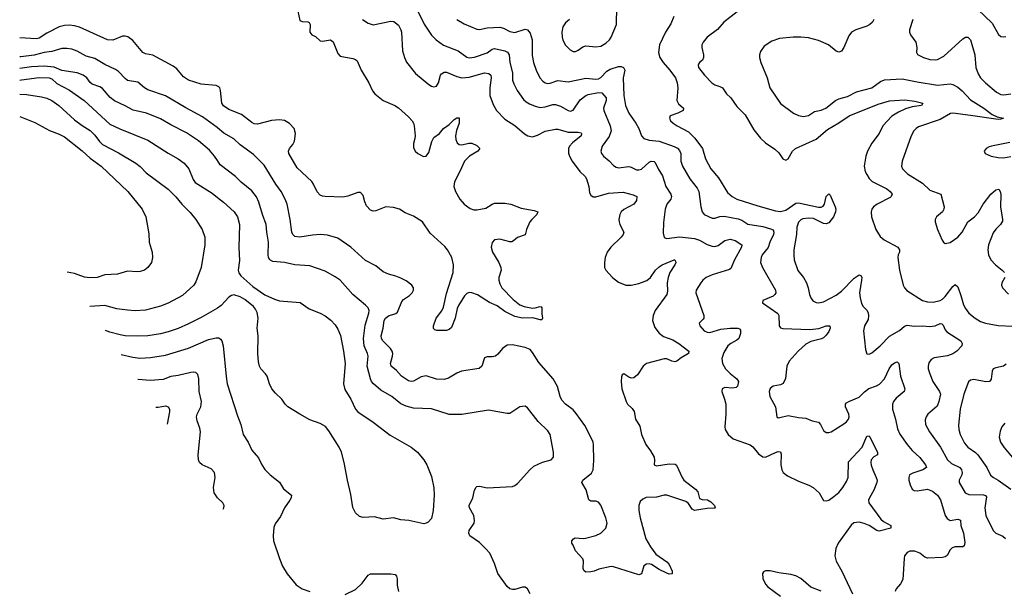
# Model space of a CAD drawing. Header units: inches. Extents: x 1308439 to 1441336, y 959892 to 1036309.
# Tile 99 of 167: x 1398437 to 1406218, y 965198 to 969709. Entities that reach past the tile are written whole.
import ezdxf

# ---------------------------------------------------------------- set-up
doc = ezdxf.new("R2010")
doc.units = ezdxf.units.IN
doc.header["$MEASUREMENT"] = 0
doc.layers.add('B3996', color=7, linetype='Continuous')
doc.layers.add('B4906', color=7, linetype='Continuous')

msp = doc.modelspace()

# ---------------------------------------------------------------- linework, layer by layer
at = {"layer": 'B3996', "color": 6}
for points, elevation in [([(1400000, 969183), (1399990, 969187.8), (1399870, 969199.1), (1399770, 969230.2), (1399730, 969258.2), (1399679.6, 969319.6), (1399650, 969342.6), (1399490, 969427.6), (1399430, 969439.6), (1399410.2, 969450.2), (1399330, 969544.9), (1399292.1, 969572.1), (1399270, 969578.4), (1399250, 969578.1), (1399172, 969548), (1399130.8, 969550.8), (1398910.5, 969650.5), (1398870, 969661.1), (1398830, 969664.7), (1398790, 969663.7), (1398750, 969651.9), (1398650, 969601.2), (1398590, 969563.5), (1398570, 969558.2), (1398436.8, 969564.8)], 1700), ([(1400000, 968855), (1399997.3, 968857.3), (1399881.8, 968941.8), (1399750, 969011.2), (1399590, 969108), (1399450, 969153.5), (1399422.5, 969170), (1399370, 969215.6), (1399290, 969228.9), (1399270, 969243.8), (1399218.1, 969298.1), (1399194.4, 969314.4), (1399110, 969355.2), (1399030, 969402.5), (1398961.1, 969421.1), (1398890, 969459.6), (1398850, 969475.4), (1398810, 969481.6), (1398770, 969481.2), (1398690, 969456.4), (1398630, 969449.3), (1398550, 969428.8), (1398444.6, 969415.4), (1398437, 969414)], 1800), ([(1400000, 968595.3), (1399977, 968630), (1399937.2, 968677.2), (1399850, 968751.6), (1399755.1, 968815.1), (1399630, 968877.7), (1399550, 968926.4), (1399438.3, 968970), (1399333.3, 968993.3), (1399270, 969028.7), (1399187.1, 969067.1), (1399152.6, 969092.6), (1399090, 969164.3), (1399070, 969178.2), (1399010, 969198.3), (1398993.3, 969213.3), (1398966.5, 969250), (1398938.3, 969270), (1398890, 969288.6), (1398770, 969307.9), (1398710, 969334.4), (1398630, 969341.2), (1398530, 969337.2), (1398437.2, 969322)], 1900), ([(1398437.3, 969231), (1398450, 969234.7), (1398590, 969252.2), (1398670.6, 969250.6), (1398690, 969241.7), (1398730, 969203.5), (1398830, 969152.9), (1398945.1, 969070), (1399150, 968883.9), (1399227.1, 968847.1), (1399450, 968756.2), (1399610, 968654.8), (1399690, 968609.9), (1399735.4, 968575.4), (1399774.1, 968530), (1399806.9, 968446.9), (1399822.3, 968422.3), (1399957.4, 968337.4), (1400000, 968303.5)], 2000), ([(1398437.5, 969120.1), (1398490, 969118.4), (1398610, 969099.8), (1398650, 969088), (1398690, 969069.4), (1398746.8, 969030), (1398870, 968917), (1398930, 968872.5), (1398993.3, 968833.3), (1399030, 968797.3), (1399066.6, 968746.6), (1399090, 968722.2), (1399217.2, 968657.2), (1399354.4, 968574.4), (1399388, 968548), (1399437.4, 968497.4), (1399610, 968369.3), (1399670, 968308.8), (1399717.7, 968250), (1399783.8, 968183.8), (1399828.6, 968130), (1399879.9, 968050), (1399900.1, 967990), (1399900.4, 967930), (1399869.7, 967750.3), (1399830, 967635.6), (1399812.5, 967610), (1399722.3, 967530), (1399610, 967468.2), (1399550, 967443.6), (1399430, 967413.1), (1399350, 967408.8), (1399290, 967411.8), (1399204, 967424), (1399109.2, 967449.2), (1398990.3, 967442.3)], 2100), ([(1398437.7, 968943.8), (1398556.2, 968896.2), (1398673.3, 968833.3), (1398750, 968804.8), (1398790, 968781.9), (1398930, 968671.5), (1398993.2, 968613.2), (1399081.4, 968550), (1399291.3, 968350), (1399404.5, 968210), (1399434.6, 968150), (1399456.7, 968016.7), (1399459.2, 967950), (1399484.5, 967870), (1399486.9, 967830), (1399477.3, 967790), (1399449.8, 967750), (1399421.8, 967730), (1399390, 967717.9), (1399364.6, 967715.4), (1399290, 967722.3), (1399210, 967698.6), (1399110, 967692), (1399049, 967671), (1398990, 967669.1), (1398950, 967673.1), (1398870, 967703.2), (1398812.4, 967713)], 2200), ([(1400000, 967429.9), (1399870, 967354.3), (1399770, 967303.6), (1399690, 967269.1), (1399610, 967240.8), (1399550, 967225.7), (1399450, 967210.4), (1399370, 967206.4), (1399270, 967210.4), (1399230, 967217), (1399150, 967239.5), (1399115.3, 967252)], 2000), ([(1399239.5, 967063.1), (1399330, 967040.6), (1399385.4, 967034.6), (1399470, 967038.6), (1399590, 967058.4), (1399770, 967112.2), (1399930, 967180.9), (1399990, 967195.2), (1400000, 967194.7)], 1900), ([(1400000.1, 965930), (1399974.5, 965970), (1399967.6, 966010), (1399980.9, 966090), (1399975.7, 966130), (1399950, 966159.4), (1399880.1, 966190), (1399858.5, 966210), (1399849.1, 966230), (1399847.8, 966270), (1399865.2, 966450), (1399860.4, 966480.4), (1399838.3, 966538.3), (1399834.7, 966570), (1399838.4, 966590), (1399867.5, 966650), (1399873.3, 966690), (1399855.3, 966770), (1399853.7, 966870), (1399844, 966904), (1399830, 966919), (1399810, 966922.7), (1399790, 966920.3), (1399690, 966896), (1399630, 966888.2), (1399570, 966865.6), (1399470, 966857.1), (1399370.4, 966864)], 1800), ([(1399513.5, 966646.3), (1399530, 966645.8), (1399590, 966655.7), (1399610.8, 966650), (1399619.7, 966630), (1399620.3, 966610), (1399601.3, 966512.7)], 1700)]:
    msp.add_lwpolyline(points, dxfattribs=dict(at, elevation=elevation))
at = {"layer": 'B4906', "color": 6}
for points, elevation in [([(1405884, 970000), (1405900.5, 969990), (1405903.6, 969970), (1405885.3, 969910), (1405820.8, 969850), (1405807, 969830), (1405804.8, 969810), (1405813.1, 969790), (1405830, 969779.6), (1405850, 969778.9), (1405950, 969803.3), (1405970, 969802.8), (1406008.3, 969788.3), (1406121.2, 969681.2), (1406171.6, 969591.6), (1406190, 969576.1), (1406210, 969572.5), (1406230, 969576.5)], 2500), ([(1402782.9, 969710), (1402750, 969684.9), (1402727.7, 969652.3), (1402720.3, 969610), (1402723.3, 969570), (1402730, 969546), (1402750, 969508.7), (1402786.4, 969470), (1402810, 969457.8), (1402830, 969458.4), (1402850, 969467.3), (1402886, 969494), (1402910, 969501.5), (1402990, 969493.2), (1403030, 969500.1), (1403070, 969523.1), (1403097.1, 969550), (1403110.1, 969569.9), (1403152.6, 969670), (1403155.8, 969810)], 2100), ([(1400635.9, 969775.9), (1400650, 969702.7), (1400670, 969694.5), (1400712.8, 969692.8), (1400725.6, 969685.6), (1400731.6, 969670), (1400729.7, 969610), (1400744.8, 969590), (1400775, 969575), (1400810, 969541.3), (1400830, 969539.5), (1400892.2, 969550), (1400913.1, 969533.1), (1400950, 969441.6), (1400970, 969420.5), (1401070, 969401), (1401090, 969394.3), (1401103.6, 969383.6), (1401136, 969310), (1401195.6, 969210), (1401225.7, 969145.7), (1401242.7, 969122.7), (1401309.7, 969069.7), (1401401.1, 969030), (1401430, 969011.5), (1401510, 968941.2), (1401537.1, 968910), (1401549.6, 968890), (1401555.2, 968870), (1401561.2, 968790), (1401560.7, 968770), (1401550.1, 968729.9), (1401550, 968699.1), (1401562.5, 968670), (1401582.1, 968650), (1401627.5, 968627.5), (1401650, 968630.6), (1401670, 968658.1), (1401693.8, 968746.2), (1401710, 968776.6), (1401753.5, 968810), (1401784.7, 968850), (1401830, 968880.9), (1401870, 968920.1), (1401890, 968932.8), (1401910, 968933.1), (1401910.7, 968890), (1401887.8, 968832.2), (1401881.7, 968790), (1401882.8, 968762.8), (1401894.8, 968734.8), (1401910, 968723.1), (1401930, 968718.7), (1401987.1, 968732.9), (1402010, 968733.2), (1402050, 968715.5), (1402072, 968690), (1402058, 968670), (1401990.1, 968630), (1401951.5, 968590), (1401915.7, 968510), (1401872.1, 968427.9), (1401867.4, 968390), (1401880.7, 968350), (1401916.3, 968290), (1401949.6, 968249.6), (1401996, 968216), (1402026.2, 968206.2), (1402050, 968205), (1402120.8, 968219.2), (1402170, 968251.5), (1402190, 968258.4), (1402270, 968258.4), (1402318, 968250), (1402399.2, 968219.2), (1402501.3, 968201.3), (1402530.3, 968190), (1402522.7, 968170), (1402483, 968130), (1402469.2, 968110), (1402442, 968050), (1402430.4, 968009.6), (1402370, 967988.3), (1402339.8, 967960.2), (1402326.4, 967953.6), (1402310, 967953.8), (1402230, 967975), (1402190.1, 967969.9), (1402171.5, 967948.5), (1402163.9, 967910), (1402172.6, 967870), (1402223.4, 967790), (1402239.6, 967750), (1402240.6, 967730), (1402224.1, 967670), (1402223.2, 967650), (1402230, 967621.5), (1402247.3, 967590), (1402336.1, 967496.1), (1402390, 967454.6), (1402422.7, 967442.7), (1402490, 967429.7), (1402510, 967430.3), (1402550, 967441), (1402557.9, 967437.9), (1402563.7, 967430), (1402563.6, 967383.6), (1402569.4, 967350.6), (1402563.7, 967336.3), (1402550, 967336.2), (1402492.6, 967352.6), (1402410, 967348.5), (1402350, 967361.8), (1402270, 967402.7), (1402210, 967445.9), (1402150, 967474.3), (1402054.8, 967534.8), (1402010, 967550.6), (1401990, 967551.9), (1401970, 967544.4), (1401952.9, 967527.1), (1401904.5, 967450), (1401894.3, 967425.7), (1401877.2, 967350), (1401850, 967277), (1401830, 967261), (1401810, 967253.2), (1401733.1, 967253.1), (1401717.3, 967257.3), (1401707.8, 967267.8), (1401707.6, 967290), (1401728.1, 967350), (1401772.5, 967407.5), (1401784.7, 967435.3), (1401810, 967545.2), (1401863.2, 967710), (1401865.9, 967770), (1401852, 967830), (1401818.5, 967890), (1401796.2, 967916.2), (1401680.2, 968020.2), (1401620.7, 968110), (1401550, 968155.5), (1401482.5, 968182.5), (1401437.8, 968210), (1401390, 968225.1), (1401330, 968230.3), (1401250, 968198.9), (1401230, 968195.9), (1401210, 968202.9), (1401178.5, 968238.5), (1401163.8, 968270), (1401150, 968318.2), (1401130, 968341.7), (1401110, 968343.4), (1401030, 968314.1), (1400990, 968305.4), (1400850, 968312.1), (1400830, 968314.3), (1400810, 968323), (1400787.3, 968347.3), (1400758.2, 968410), (1400744.3, 968430), (1400630, 968537.7), (1400564, 968650), (1400560.8, 968670), (1400569.2, 968690), (1400596.4, 968723.6), (1400608.4, 968750), (1400615.1, 968810), (1400605.9, 968850), (1400570, 968887.1), (1400530, 968911.8), (1400490, 968917.4), (1400427.4, 968912.6), (1400316.9, 968883.1), (1400290, 968885), (1400270, 968895.4), (1400190, 968959.7), (1400090, 968998.7), (1400046.8, 969026.8), (1400034.3, 969050), (1400024.3, 969150), (1400017.7, 969170), (1400010, 969178.3), (1400000, 969183)], 1700), ([(1401586.6, 969770), (1401633.8, 969673.8), (1401690, 969586.5), (1401728.5, 969548.5), (1401786.7, 969506.7), (1401902.6, 969462.6), (1401970, 969413.8), (1401990, 969407.4), (1402030, 969411.8), (1402130, 969446.1), (1402170, 969477.1), (1402190, 969481.3), (1402270, 969462.7), (1402292.4, 969452.4), (1402303.7, 969430), (1402309.2, 969370), (1402330.2, 969290), (1402331.9, 969231.9), (1402341.1, 969201.1), (1402367.7, 969150), (1402418, 969078), (1402439, 969059), (1402464.7, 969044.7), (1402510, 969024.9), (1402550, 969015.6), (1402590, 969018.8), (1402650, 969038.2), (1402670, 969039.3), (1402710, 969025.1), (1402770, 968991.3), (1402790, 968987.1), (1402810, 968994.1), (1402865.9, 969074.1), (1402910, 969109.2), (1402930, 969117.5), (1403010, 969133.7), (1403037.4, 969130), (1403070.5, 969090), (1403070.2, 969070), (1403051.1, 969010), (1403052.6, 968990), (1403104.1, 968870), (1403111.7, 968830), (1403093.9, 968786.1), (1403039, 968710), (1403029.5, 968670), (1403035, 968650), (1403049.7, 968630), (1403094, 968594), (1403130, 968556), (1403150, 968543.4), (1403170, 968538.6), (1403250, 968547.6), (1403270, 968543.3), (1403310, 968522.8), (1403330, 968521.2), (1403350, 968528.6), (1403410, 968581.9), (1403427, 968590), (1403450, 968588.8), (1403459.5, 968579.5), (1403482.3, 968530), (1403515.3, 968475.3), (1403543.1, 968390), (1403583.2, 968330), (1403588.8, 968310), (1403583.7, 968290), (1403550.4, 968250), (1403537.1, 968210), (1403524.6, 968104.6), (1403522, 968022), (1403528.5, 967988.5), (1403550, 967979.9), (1403650, 967991.5), (1403770, 967979.5), (1403810, 967966), (1403870, 967932.6), (1403910, 967918.9), (1403930, 967916.8), (1403955.6, 967924.4), (1404010, 967964.6), (1404050, 967973.4), (1404090, 967963.2), (1404143.4, 967930), (1404141.9, 967910), (1404085.8, 967810), (1404057, 967743), (1404046, 967734), (1403910, 967693), (1403860.7, 967670), (1403834.3, 967650), (1403818.7, 967630), (1403783.1, 967570), (1403780.3, 967550), (1403842.4, 967370), (1403842.8, 967350), (1403838.4, 967341.6), (1403807.3, 967310), (1403810.7, 967290), (1403847, 967250), (1403870, 967238.9), (1403890, 967237.4), (1403976.8, 967263.2), (1404050, 967271.3), (1404110.6, 967270.6), (1404125.6, 967265.6), (1404134.1, 967254.1), (1404132, 967228), (1404118.5, 967190), (1404104.5, 967175.5), (1404057.6, 967150), (1404033.5, 967130), (1404002.5, 967077.5), (1403985.9, 967030), (1403990.6, 966990), (1404013.1, 966950), (1404050, 966912.2), (1404104.2, 966870), (1404115.9, 966850), (1404110, 966812.5), (1404097.9, 966802.1), (1404070, 966797.2), (1404010, 966802.7), (1403987, 966790), (1403985.3, 966770), (1404007.7, 966710), (1404017.1, 966670), (1404017.7, 966590), (1404009.6, 966490), (1404012.9, 966470), (1404034.9, 966430), (1404075.5, 966395.5), (1404210, 966347.4), (1404230, 966333.8), (1404276.4, 966276.4), (1404310, 966252.4), (1404331, 966251), (1404410, 966288.3), (1404430, 966294.6), (1404450, 966294.1), (1404454.5, 966274.5), (1404450.6, 966190), (1404458.6, 966150), (1404470, 966128.6), (1404503.4, 966103.4), (1404590, 966061.5), (1404671.9, 966030), (1404707.8, 966010), (1404753.3, 965970), (1404789.3, 965909.3), (1404810, 965904.5), (1404830, 965911.4), (1404870, 965938.8), (1404910, 965972.7), (1404941.9, 966010), (1404970, 966057.4), (1404983.3, 966090), (1404986.2, 966213.8), (1405094.2, 966330), (1405130, 966416.6), (1405150, 966419.6), (1405153.4, 966413.4), (1405214.4, 966290), (1405215, 966270), (1405186.6, 966253.4), (1405166.5, 966230), (1405163.4, 966210), (1405166.8, 966186.8), (1405177.9, 966150), (1405205.3, 966090), (1405211.7, 966070), (1405211.4, 966050), (1405187, 965990), (1405153, 965930), (1405145.1, 965910), (1405146.3, 965890), (1405241.6, 965761.6), (1405262.9, 965742.9), (1405321.4, 965710), (1405320.8, 965690), (1405230, 965666.8), (1405210, 965670.9), (1405150.3, 965710.3), (1405110, 965726.1), (1405070, 965736.3), (1405029.4, 965730.6), (1405007.4, 965712.6), (1404904, 965570), (1404886, 965530), (1404879, 965470), (1404889.8, 965430), (1404932.8, 965350), (1405016.7, 965170)], 1900), ([(1403606.5, 969733.5), (1403583.5, 969676.5), (1403541.4, 969610), (1403491.6, 969510), (1403486, 969450), (1403496, 969410), (1403522.2, 969370), (1403574.1, 969310), (1403618.2, 969250), (1403632.4, 969210), (1403638.4, 969170), (1403631, 969070), (1403643, 969043), (1403683.2, 969010), (1403679, 968990), (1403638, 968970), (1403578, 968950), (1403571.4, 968930), (1403580.7, 968910), (1403602.1, 968890), (1403633.6, 968870), (1403721.8, 968821.8), (1403773.3, 968773.3), (1403833.7, 968690), (1403856.3, 968610), (1403898.1, 968530), (1403958.7, 968458.7), (1404030, 968343.1), (1404066.7, 968310), (1404103.9, 968290), (1404270, 968236.3), (1404410, 968198.5), (1404450, 968193.3), (1404490, 968203.9), (1404570, 968257.3), (1404590, 968262.5), (1404750, 968227.7), (1404770, 968227), (1404785.6, 968234.4), (1404797.3, 968250), (1404810, 968310.3), (1404830, 968332), (1404842, 968322), (1404882, 968230), (1404886, 968210), (1404883.7, 968190), (1404868.6, 968150), (1404830, 968103.8), (1404810, 968094.7), (1404790, 968097.4), (1404710, 968136.8), (1404670, 968141.3), (1404625.3, 968134.7), (1404610, 968127.3), (1404590, 968107.4), (1404578.2, 968070), (1404574.6, 968010), (1404554.2, 967890), (1404553.1, 967850), (1404558.2, 967810), (1404587.1, 967727.1), (1404630.4, 967670.4), (1404654.2, 967630), (1404668.7, 967590), (1404677.9, 967537.9), (1404687.7, 967510), (1404705.5, 967485.5), (1404730, 967473), (1404750.6, 967470.6), (1404790, 967479.5), (1404890, 967531.7), (1404930, 967562.1), (1405030, 967666.6), (1405070, 967691), (1405085.4, 967685.4), (1405091.4, 967671.4), (1405090.1, 967650.1), (1405073, 967550), (1405078.6, 967510), (1405090, 967464.7), (1405103.1, 967443.1), (1405132.9, 967410), (1405142.5, 967390), (1405145.6, 967370), (1405140.8, 967339.2), (1405112.8, 967290), (1405104.3, 967250), (1405121.5, 967101.5), (1405130, 967068.3), (1405150, 967065.3), (1405170, 967076.7), (1405237.4, 967130), (1405310, 967207.7), (1405390, 967250.8), (1405430, 967287.5), (1405450, 967295.4), (1405505.7, 967285.7), (1405570, 967288), (1405630, 967283.1), (1405670, 967289.5), (1405710, 967306.8), (1405724.6, 967304.6), (1405734.5, 967294.5), (1405750, 967256.4), (1405762.4, 967242.4), (1405874.9, 967170), (1405885.1, 967150), (1405882.8, 967130), (1405843.7, 967090), (1405810, 967068), (1405770, 967051.7), (1405663, 967037), (1405638.4, 967021.6), (1405622.2, 966997.8), (1405615.8, 966970), (1405617.1, 966950), (1405628.7, 966910), (1405653.2, 966850), (1405706.3, 966770), (1405713.4, 966750), (1405700.4, 966690), (1405685.8, 966654.2), (1405612.1, 966590), (1405599.2, 966570), (1405592.9, 966547.1), (1405595.1, 966510), (1405626, 966450), (1405714, 966330), (1405767.6, 966230), (1405800.6, 966200.6), (1405865.1, 966170), (1405880.5, 966150), (1405884.6, 966130), (1405881.4, 966110), (1405860, 966070), (1405860.2, 966050), (1405908.4, 965970), (1405936.5, 965956.5), (1406052.1, 965952.1), (1406067.8, 965947.8), (1406076.4, 965936.4), (1406063.7, 965850), (1406070.6, 965790.6), (1406130.4, 965670), (1406151.1, 965651.1), (1406205.5, 965625.5), (1406228.2, 965608.2)], 2100), ([(1404106.9, 969770), (1404001.5, 969690), (1403950, 969632.6), (1403870, 969571.3), (1403837.5, 969530), (1403828.6, 969510), (1403827.4, 969490), (1403841.8, 969430), (1403841.6, 969410), (1403831.9, 969388.1), (1403809.4, 969370), (1403801.9, 969358.1), (1403798.3, 969350), (1403802.3, 969330), (1403847.7, 969270), (1403905.3, 969210), (1403930, 969195.1), (1403970, 969182.1), (1403991.2, 969170), (1404023.3, 969123.3), (1404056.3, 969090), (1404102.8, 969022.8), (1404170, 968956.6), (1404237.8, 968837.8), (1404290, 968773.2), (1404330, 968736.1), (1404404.4, 968684.4), (1404435.2, 968655.2), (1404468, 968608), (1404490, 968599.3), (1404510, 968608.7), (1404544.4, 968670), (1404566.3, 968690), (1404730, 968765.4), (1404819.8, 968840.2), (1404910, 968893.4), (1404990.4, 968949.6), (1405219.5, 969040.5), (1405310, 969067), (1405430, 969076.2), (1405510, 969064.9), (1405573.1, 969050), (1405562.8, 969030), (1405490, 969019.7), (1405436.9, 969003.1), (1405381.9, 968978.1), (1405330, 968947), (1405257.6, 968870), (1405227.6, 968810), (1405170, 968731.6), (1405135.6, 968670), (1405123.9, 968630), (1405110.3, 968550), (1405118.5, 968510), (1405130, 968484.3), (1405150, 968453.6), (1405173.4, 968430), (1405290.6, 968370.6), (1405316.6, 968350), (1405330.4, 968330), (1405324.4, 968310), (1405316, 968304), (1405212.7, 968250), (1405182.9, 968230), (1405169.7, 968210), (1405165.2, 968190), (1405169.1, 968150), (1405203, 968050), (1405236.2, 967996.2), (1405269, 967970), (1405376.6, 967910), (1405390.6, 967890), (1405388.1, 967870), (1405378.7, 967850), (1405377.5, 967830), (1405389.3, 967730), (1405419.6, 967610), (1405429.4, 967589.4), (1405448.4, 967568.4), (1405570, 967490.4), (1405610, 967479.3), (1405655.4, 967475.4), (1405710, 967488.9), (1405730, 967500.9), (1405750, 967520.7), (1405810, 967600.5), (1405830, 967616.2), (1405850, 967597.3), (1405875, 967530), (1405895.8, 967455.8), (1405910, 967426.2), (1405937.5, 967390), (1405986.6, 967350), (1406030, 967324.2), (1406070, 967308.9), (1406170, 967290.4), (1406286.9, 967286.9)], 2200), ([(1401145.9, 969710), (1401190, 969680.9), (1401230, 969669.2), (1401370, 969698.2), (1401393.5, 969693.5), (1401430, 969666.5), (1401449.3, 969630), (1401454, 969610), (1401462.6, 969462.6), (1401476.9, 969410), (1401493, 969373), (1401564.3, 969284.3), (1401670, 969196.8), (1401690, 969183.6), (1401710, 969177.8), (1401730, 969182.7), (1401747.1, 969210), (1401761.9, 969270), (1401770, 969282), (1401790, 969294.2), (1401810, 969293), (1401890, 969259.2), (1401930, 969248.1), (1401990, 969255.5), (1402110, 969287.7), (1402143.9, 969283.9), (1402159.5, 969270), (1402163.4, 969250), (1402153.3, 969170), (1402152.9, 969110), (1402179.5, 969039.5), (1402205.3, 968990), (1402270, 968922.1), (1402350, 968871.7), (1402425.7, 968805.7), (1402451.3, 968791.3), (1402490, 968782.6), (1402530, 968795.4), (1402590, 968828.1), (1402670, 968843.9), (1402690, 968843.9), (1402770, 968818.6), (1402850, 968819.9), (1402874.5, 968814.5), (1402877.7, 968810), (1402873.7, 968790), (1402804.7, 968735.3), (1402782.1, 968710), (1402773.5, 968690), (1402774.2, 968654.2), (1402781.1, 968630), (1402803.7, 968590), (1402864, 968510), (1402904.3, 968470), (1402916.7, 968450), (1402935.6, 968390), (1402940.9, 968340.9), (1402950, 968320.8), (1402969.5, 968309.5), (1402990, 968307.9), (1403090, 968336.4), (1403205.2, 968345.2), (1403285.6, 968325.6), (1403313.8, 968310), (1403310, 968279), (1403290.1, 968250), (1403210.8, 968209.2), (1403189.9, 968190.1), (1403179.8, 968170), (1403171.5, 968130), (1403173, 968110), (1403178.7, 968090), (1403209.7, 968030), (1403206.3, 968010), (1403191.1, 967990), (1403109.1, 967910.9), (1403079.9, 967870), (1403064.4, 967830), (1403056.9, 967790), (1403059.1, 967750), (1403069.7, 967730), (1403122.3, 967670), (1403170, 967634.6), (1403226.5, 967610), (1403270, 967610.2), (1403330, 967622.6), (1403392.4, 967647.6), (1403421.7, 967670), (1403461.8, 967730), (1403490, 967754.9), (1403514.8, 967770), (1403608.4, 967810), (1403614, 967810), (1403620.5, 967800.5), (1403621.4, 967790), (1403612.8, 967770), (1403575.2, 967710), (1403560.4, 967670), (1403554.6, 967630), (1403556.2, 967563.9), (1403550, 967535.9), (1403459.3, 967410), (1403443.4, 967370), (1403438.8, 967330), (1403455.4, 967275.4), (1403489.9, 967229.9), (1403524.6, 967204.6), (1403597.4, 967177.4), (1403646.6, 967150), (1403724.6, 967090), (1403721.9, 967070), (1403662.8, 967037.2), (1403630, 967008.6), (1403615.1, 967004.9), (1403590, 967009.7), (1403550, 967029.3), (1403530, 967028.8), (1403391.3, 966990), (1403363.9, 966970), (1403319.2, 966900.8), (1403290, 966877.4), (1403270, 966875.8), (1403250, 966882.3), (1403210, 966909.4), (1403199.1, 966900.9), (1403193.5, 966886.5), (1403191.2, 966848.8), (1403195.9, 966790), (1403230.1, 966690.1), (1403240.4, 966670), (1403276.2, 966636.2), (1403292, 966612), (1403302.1, 966550), (1403337.2, 966497.2), (1403350.7, 966430), (1403385.9, 966350), (1403421.1, 966301.1), (1403449.5, 966250), (1403453.3, 966226.7), (1403450.4, 966190), (1403470, 966181.8), (1403570, 966198.3), (1403616.7, 966196.7), (1403627.3, 966187.3), (1403671.6, 966090), (1403686.2, 966070), (1403777.3, 965997.3), (1403796.3, 965976.3), (1403810, 965924.4), (1403830, 965916.5), (1403872.9, 965912.8), (1403897.9, 965897.9), (1403928.4, 965870), (1403933, 965850), (1403930, 965847.8), (1403870, 965845.6), (1403770, 965828.4), (1403750, 965839.4), (1403723.3, 965883.3), (1403700.5, 965900.5), (1403550, 965950.8), (1403530, 965951.3), (1403470, 965935.9), (1403388.3, 965931.7), (1403360.4, 965919.6), (1403340.2, 965899.8), (1403328.3, 965870), (1403330.1, 965830), (1403341.3, 965770), (1403385.9, 965605.9), (1403421.4, 965541.4), (1403462.8, 965482.8), (1403550, 965422.6), (1403570, 965402.8), (1403593.8, 965350), (1403591.9, 965328.1), (1403570, 965325.5), (1403550, 965334.1), (1403490, 965362.3), (1403430, 965401.7), (1403410, 965407.2), (1403390, 965405.6), (1403368.7, 965391.3), (1403351.6, 965328.4), (1403330, 965319.8), (1403130, 965385), (1403110, 965387.5), (1403013.7, 965366.3), (1402976.5, 965350), (1402950, 965344.5), (1402910, 965343.1), (1402894.9, 965354.9), (1402889.9, 965370), (1402891.6, 965430), (1402886.1, 965446.1), (1402829.9, 965509.9), (1402810, 965556.4), (1402798.9, 965570), (1402801, 965590), (1402814.5, 965605.5), (1402827.4, 965612.6), (1402890, 965608.7), (1402908.4, 965611.6), (1402990, 965632.8), (1403030, 965649.7), (1403067.8, 965690), (1403078.9, 965730), (1403069.6, 965770), (1403030, 965872.7), (1403010, 965895.5), (1402990, 965902.2), (1402950, 965902.9), (1402933.7, 965913.7), (1402913.1, 965993.1), (1402879.3, 966050), (1402886.9, 966070), (1402954.7, 966125.3), (1402968.3, 966150), (1402974.2, 966225.8), (1402971.9, 966348.1), (1402967.6, 966370), (1402951.5, 966410), (1402901.7, 966501.7), (1402835.5, 966595.5), (1402810, 966623.8), (1402749.6, 966670), (1402721.7, 966701.7), (1402708.7, 966730), (1402687.6, 966810), (1402653.6, 966870), (1402538.8, 966998.8), (1402490, 967079.2), (1402470, 967100.7), (1402430, 967117.9), (1402330, 967137.6), (1402290, 967135.5), (1402251, 967110), (1402215.2, 967064.8), (1402196.1, 967050), (1402170, 967042.8), (1402130, 967043.1), (1402110, 967037.1), (1402090, 966971.4), (1402067.9, 966952.1), (1401928.3, 966931.7), (1401890, 966916), (1401825.5, 966874.4), (1401790, 966863.5), (1401730, 966868.1), (1401650, 966894.5), (1401610, 966886.3), (1401550, 966851.9), (1401530, 966849.7), (1401510, 966855.1), (1401454.3, 966890), (1401415.6, 966935.6), (1401373.1, 966970), (1401365.8, 966990), (1401382.8, 967050), (1401384.6, 967070), (1401380, 967090), (1401366.5, 967110), (1401306.4, 967170), (1401295.3, 967190), (1401293.6, 967210), (1401309.8, 967270), (1401318, 967330), (1401328.6, 967350), (1401352, 967368), (1401410, 967385.7), (1401421.8, 967398.2), (1401457.8, 967482.3), (1401470, 967496.4), (1401518.4, 967530), (1401537.4, 967550), (1401548.5, 967570), (1401548.3, 967590), (1401535.5, 967610), (1401490, 967644.9), (1401450, 967666.2), (1401410, 967682.3), (1401350, 967696.9), (1401310, 967717), (1401250, 967763.6), (1401170, 967806.7), (1401053.8, 967910), (1400950, 967980.9), (1400870, 968004.5), (1400810.8, 968010.8), (1400750, 968006.7), (1400650, 967991.1), (1400610, 967994.7), (1400594.9, 968010), (1400586.6, 968030), (1400573.4, 968130), (1400550.3, 968250.3), (1400536, 968290), (1400504.1, 968350), (1400461.8, 968410), (1400370, 968558.3), (1400284.4, 968644.4), (1400180, 968720), (1400130, 968768), (1400050, 968811.5), (1400000, 968855)], 1800), ([(1401890, 969709.3), (1401950, 969677.2), (1402050, 969634.1), (1402070, 969630.5), (1402130, 969643.8), (1402230, 969650), (1402260.9, 969640.9), (1402310, 969616.1), (1402350, 969608.4), (1402430, 969632.9), (1402450, 969628.8), (1402470, 969602.5), (1402486, 969550), (1402485.7, 969425.7), (1402496.3, 969370), (1402517.9, 969310), (1402548.1, 969250), (1402570, 969222.7), (1402590, 969208.7), (1402610, 969204), (1402630, 969206.9), (1402690, 969227), (1402770, 969218.7), (1402910, 969247.6), (1402990, 969239.6), (1403010, 969241.9), (1403030, 969251), (1403077.9, 969302.1), (1403103.3, 969316.7), (1403170, 969339.4), (1403190, 969338.1), (1403208, 969330), (1403219.5, 969310), (1403205.1, 969250), (1403210, 969110), (1403224.5, 969030), (1403249.6, 968970), (1403306.3, 968890), (1403328.2, 968850), (1403351, 968791), (1403368.5, 968768.5), (1403410, 968756.9), (1403490, 968749.6), (1403610, 968706.7), (1403633.8, 968693.8), (1403650, 968676.2), (1403660.8, 968650), (1403660.4, 968590), (1403673.6, 968550), (1403731.3, 968451.3), (1403790, 968378.1), (1403804.4, 968350), (1403818.3, 968230), (1403830.3, 968190.3), (1403846.1, 968170), (1403910, 968140.8), (1403930, 968140), (1403970, 968152.9), (1404003.1, 968156.9), (1404114.4, 968134.4), (1404143.3, 968123.3), (1404190, 968093.8), (1404310, 968073.3), (1404370, 968057), (1404390, 968047.2), (1404397.3, 968030), (1404393.2, 968010), (1404364.2, 967950), (1404350.8, 967909.2), (1404305, 967850), (1404295, 967830), (1404290.3, 967790), (1404307.2, 967750), (1404410.6, 967570), (1404413.3, 967550), (1404404.4, 967535.6), (1404390, 967524.5), (1404309.2, 967490), (1404307.7, 967470), (1404427.7, 967387.7), (1404436.7, 967370), (1404439.6, 967290), (1404450, 967273.5), (1404468.5, 967268.5), (1404680.4, 967259.6), (1404751.7, 967268.3), (1404810, 967288.7), (1404838, 967290), (1404840.8, 967270), (1404830, 967244.7), (1404810, 967214.5), (1404790, 967194.6), (1404773.5, 967186.5), (1404690, 967165.4), (1404650, 967144), (1404587.5, 967090), (1404517.2, 967010), (1404499.1, 966970), (1404488.4, 966871.6), (1404470, 966832.7), (1404450, 966821.5), (1404390, 966811.7), (1404366.5, 966793.5), (1404358.7, 966770), (1404363.8, 966730), (1404408.6, 966650), (1404419.2, 966570), (1404430, 966563), (1404443.8, 966563.8), (1404510, 966579), (1404590, 966564.9), (1404650, 966560.4), (1404698.5, 966538.5), (1404750, 966527.3), (1404765.3, 966510), (1404790, 966461.6), (1404810, 966446.2), (1404830, 966444.6), (1404850, 966451), (1404950, 966514), (1404970.3, 966530), (1404985.8, 966550), (1404991.9, 966570), (1404990.2, 966590), (1404961.6, 966650), (1404962, 966670), (1404970, 966679.9), (1404987.9, 966692), (1405070, 966723.9), (1405112, 966768), (1405147.2, 966792.8), (1405206.5, 966813.5), (1405232.5, 966827.5), (1405270.7, 966870), (1405307.4, 966950), (1405330, 966981.3), (1405350, 966996.9), (1405370, 967004.8), (1405385.4, 966990), (1405397.8, 966890), (1405431.7, 966790), (1405427.5, 966770), (1405362.3, 966717.7), (1405341.8, 966690), (1405334.5, 966670), (1405334.5, 966630), (1405357.8, 966550), (1405373.5, 966473.5), (1405392.4, 966432.4), (1405450.2, 966350.2), (1405490, 966302.4), (1405550, 966249.5), (1405595.2, 966190), (1405602, 966170), (1405572.6, 966150), (1405495.4, 966124.6), (1405468.9, 966110), (1405462.4, 966090), (1405463.2, 966070), (1405472.5, 966032.4), (1405490, 965997.1), (1405506.2, 965986.2), (1405530, 965985.1), (1405610, 965998.1), (1405650, 965983.4), (1405690.3, 965950), (1405713.9, 965913.9), (1405751.1, 965790), (1405764.9, 965764.9), (1405790, 965751.1), (1405850, 965760.8), (1405871.8, 965751.8), (1405873.6, 965710), (1405895.4, 965650), (1405904.5, 965575.5), (1405900.1, 965550), (1405890, 965541.5), (1405830, 965542.9), (1405805.7, 965534.3), (1405790, 965519.5), (1405765.5, 965474.5), (1405750, 965463.3), (1405730, 965458.7), (1405610, 965451.4), (1405590, 965459.9), (1405550, 965491.1), (1405510, 965509.1), (1405471.3, 965508.7), (1405450, 965498), (1405430.1, 965470), (1405426.1, 965450), (1405415.1, 965284.9), (1405397.9, 965250), (1405362.2, 965210), (1405355.9, 965190)], 2000), ([(1405186, 969710), (1405176.8, 969690), (1405154, 969670), (1405130, 969657.9), (1405043.2, 969630), (1405010.6, 969610), (1404990, 969580.2), (1404950.4, 969489.6), (1404930, 969459.3), (1404910, 969452), (1404890, 969458.8), (1404828.2, 969510), (1404750, 969544.4), (1404670, 969564.6), (1404609.2, 969570.8), (1404550, 969571.2), (1404440.3, 969559.7), (1404381.4, 969538.6), (1404320, 969500), (1404290, 969458.3), (1404282.4, 969430), (1404282.3, 969410), (1404292.3, 969370), (1404342.8, 969250), (1404364.7, 969170), (1404450, 969046.7), (1404551.6, 968970), (1404591.6, 968951.6), (1404630, 968943.2), (1404670, 968951.1), (1404717.4, 968982.6), (1404770, 968994.9), (1404806.8, 969010), (1404884.5, 969070), (1404910, 969083.3), (1404978.2, 969101.8), (1405050, 969139.7), (1405170, 969169.4), (1405239.3, 969220.7), (1405270, 969233.2), (1405410, 969240.7), (1405530, 969216.5), (1405690, 969192.3), (1405790, 969200.7), (1405810, 969197), (1405850, 969175.7), (1405885.9, 969145.9), (1405950, 969076.4), (1406055.5, 969010), (1406120.7, 968960.7), (1406162.1, 968942.1), (1406210, 968930.8), (1406190, 968921.8), (1406170, 968919.6), (1405950, 968952.6), (1405810.2, 968969.8), (1405791.6, 968968.4), (1405710, 968921), (1405538.6, 968861.5), (1405520.4, 968850), (1405502.5, 968830), (1405480.3, 968790), (1405411.1, 968590), (1405405.7, 968550), (1405412.4, 968530), (1405452.3, 968490), (1405570, 968417), (1405630, 968362), (1405714.9, 968330), (1405741.7, 968230), (1405740.4, 968210), (1405730.1, 968189.9), (1405681.4, 968150), (1405671.5, 968130), (1405670.8, 968110), (1405689.6, 968050), (1405726.4, 967966.4), (1405736.3, 967950), (1405750, 967938.7), (1405790, 967946.5), (1405850, 967990.1), (1405884, 968030), (1405929.7, 968110.3), (1405982.4, 968150), (1406010, 968183.3), (1406050, 968251.3), (1406110, 968330.6), (1406150, 968364.3), (1406174.6, 968370), (1406185.9, 968350), (1406190, 968326), (1406187.7, 968230), (1406204.2, 968130), (1406202.4, 968117.6), (1406187.5, 968090), (1406150, 968052.9), (1406130, 968025), (1406092.7, 967930), (1406087.7, 967890), (1406093.7, 967850), (1406111.8, 967810), (1406147.8, 967770), (1406201.5, 967730), (1406220.4, 967710)], 2300), ([(1405495.5, 969710), (1405469.4, 969630), (1405469.4, 969610), (1405477, 969590), (1405517.4, 969530), (1405526, 969490), (1405522.5, 969450), (1405532.9, 969432.9), (1405579.7, 969410), (1405630, 969393.8), (1405670, 969390.8), (1405690, 969393.9), (1405739.4, 969420.6), (1405890, 969557.2), (1405910, 969570.4), (1405930, 969571.9), (1405950, 969550), (1405985.8, 969430), (1405993.3, 969330), (1406010, 969280.1), (1406029.9, 969249.9), (1406068.5, 969210), (1406156.4, 969136.4), (1406190, 969118.6), (1406214.8, 969114.8), (1406270, 969122.4)], 2400), ([(1406262.6, 968737.4), (1406116.3, 968710), (1406097.3, 968702.7), (1406074, 968690), (1406057.6, 968670), (1406066, 968650), (1406114.4, 968630), (1406170, 968618.7), (1406210, 968616.9), (1406270, 968627.2)], 2400), ([(1402470, 965171.1), (1402450.3, 965210.3), (1402430, 965222.3), (1402410, 965222.5), (1402350, 965204.6), (1402330, 965204.1), (1402310, 965211.1), (1402290, 965228.3), (1402215, 965330), (1402190.2, 965410), (1402151.3, 965491.3), (1402118.9, 965530), (1402070, 965575.8), (1401994, 965630), (1401985.2, 965650), (1401989.1, 965670), (1402027.9, 965730), (1402031.7, 965750), (1402025.9, 965790), (1401991.5, 965850), (1401988.9, 965870), (1402017.7, 965930), (1402030.9, 965989.1), (1402045, 966015), (1402050, 966019.5), (1402070, 966020.6), (1402130, 966009), (1402330, 966017.8), (1402350, 966026.6), (1402370, 966043.3), (1402467, 966150), (1402499.9, 966180.1), (1402567.4, 966212.6), (1402637.7, 966230), (1402655.2, 966250), (1402655.2, 966290), (1402627.6, 966430), (1402610, 966458.5), (1402533.5, 966533.5), (1402450, 966641.2), (1402430, 966653.2), (1402390, 966649.8), (1402310, 966595.7), (1402290, 966595.6), (1402141.4, 966621.4), (1401930, 966586.9), (1401830, 966588), (1401690, 966632.5), (1401550, 966638.4), (1401490, 966654.1), (1401450, 966673.6), (1401377.1, 966730), (1401290, 966780.4), (1401233.6, 966830), (1401217.8, 966850), (1401208.3, 966870), (1401181.6, 966970), (1401189.8, 967050), (1401185.6, 967070), (1401158.7, 967130), (1401154.7, 967190), (1401166.4, 967293.6), (1401196.9, 967390), (1401198.1, 967410), (1401190.4, 967430.4), (1401170, 967453.1), (1401070, 967537.5), (1400968.7, 967648.7), (1400930, 967677.6), (1400850, 967721.4), (1400730, 967764.4), (1400610, 967771.3), (1400530, 967790.8), (1400436.9, 967796.9), (1400412.7, 967810), (1400402.1, 967830), (1400399.5, 967850), (1400403.4, 967950), (1400388.8, 968030), (1400384.6, 968090), (1400355.8, 968170), (1400327.6, 968267.6), (1400308.6, 968308.6), (1400270, 968355.4), (1400185.9, 968425.9), (1400142.2, 968470), (1400022.1, 968562.1), (1400000, 968595.3)], 1900), ([(1400000, 968303.5), (1400046.6, 968266.6), (1400130.6, 968190), (1400158.6, 968150), (1400174.4, 968090), (1400168.5, 967908.5), (1400173.3, 967806.7), (1400164.4, 967730), (1400168.5, 967708.5), (1400184.1, 967684.1), (1400279, 967599), (1400374.9, 967534.9), (1400450, 967499), (1400490, 967485.7), (1400652.8, 967472.8), (1400723.7, 967423.7), (1400810, 967390.3), (1400850, 967368.2), (1400894.8, 967334.8), (1400930, 967295.6), (1400950, 967263.4), (1400972.6, 967212.6), (1400996.7, 967090), (1401008, 966990), (1400996.3, 966830), (1401006.7, 966786.7), (1401053.7, 966710), (1401091.4, 966631.4), (1401109.2, 966609.2), (1401230, 966527.6), (1401365, 966424.9), (1401530, 966329.2), (1401580.3, 966290), (1401630.3, 966230.3), (1401654.4, 966190), (1401690, 966097.4), (1401708.7, 966008.7), (1401713.4, 965950), (1401705.5, 965830), (1401690, 965766.7), (1401663.8, 965736.2), (1401650, 965728), (1401630, 965724.8), (1401510.9, 965750.9), (1401450, 965755.2), (1401390, 965772.4), (1401310, 965761.6), (1401239.8, 965779.8), (1401150, 965772.8), (1401122.4, 965782.4), (1401090.2, 965810), (1401070, 965853.4), (1401054.9, 965954.9), (1401026.1, 966070), (1401000.1, 966210), (1400979.3, 966290), (1400961.8, 966330), (1400879.5, 966459.5), (1400852.4, 966492.4), (1400810, 966518.1), (1400730, 966547.2), (1400650, 966590.9), (1400556.3, 966650), (1400535.4, 966670), (1400508.5, 966710), (1400457.5, 966757.5), (1400429.7, 966790), (1400410.1, 966830), (1400392.7, 966890), (1400380.4, 966910), (1400342.9, 966950), (1400332.1, 966970), (1400323.4, 967003.4), (1400318, 967070), (1400320.4, 967210), (1400314.7, 967270), (1400321.1, 967350), (1400314.1, 967394.1), (1400301, 967421), (1400283.2, 967443.1), (1400216, 967496), (1400179.1, 967519.1), (1400130, 967533), (1400110, 967529), (1400090, 967515.4), (1400027.9, 967450), (1400000, 967429.9)], 2000), ([(1406220.6, 967670), (1406198.1, 967630), (1406195.4, 967610), (1406202.5, 967590), (1406250, 967538.5)], 2300), ([(1400000, 967194.7), (1400010, 967194.1), (1400024.7, 967184.7), (1400034.8, 967170), (1400045.8, 967130), (1400067.6, 966887.6), (1400077.4, 966830), (1400158, 966578), (1400184, 966510), (1400203.7, 966430), (1400241.1, 966370), (1400270, 966306.3), (1400324.6, 966244.6), (1400350.7, 966190), (1400374, 966154), (1400415.8, 966110), (1400490, 966053.2), (1400520.7, 966000.7), (1400584.5, 965950), (1400583.3, 965930), (1400572.7, 965910), (1400530.5, 965850), (1400499, 965781), (1400456.3, 965723.7), (1400446.4, 965693.6), (1400439.2, 965630), (1400443.3, 965590), (1400489.3, 965450), (1400514.8, 965390), (1400550, 965329.5), (1400621.3, 965241.3), (1400670, 965209), (1400730, 965189)], 1900), ([(1406233.5, 966986.5), (1406210, 966969.7), (1406150, 966958.2), (1406130.1, 966949.9), (1406121.1, 966930), (1406113.9, 966866.1), (1406100.7, 966850), (1406072.5, 966847.5), (1405976.1, 966863.9), (1405950, 966858.2), (1405934.7, 966845.3), (1405897.8, 966750), (1405869, 966630), (1405855.8, 966504.2), (1405858.7, 966470), (1405869.1, 966430), (1405902.1, 966362.1), (1405928.6, 966328.6), (1405988.7, 966288.7), (1406009.2, 966269.2), (1406080.6, 966170), (1406109.5, 966109.5), (1406131.4, 966090), (1406169.1, 966069.1), (1406270, 965998.5)], 2200), ([(1406221.6, 966518.4), (1406198, 966490), (1406184.9, 966455.1), (1406176.9, 966410), (1406187.2, 966370), (1406213, 966330), (1406279.2, 966250)], 2300), ([(1400043.8, 965839.4), (1400049, 965850), (1400052, 965870), (1400041.4, 965890), (1400000.1, 965930)], 1800), ([(1401010, 965166.1), (1401090, 965205.5), (1401144.1, 965255.9), (1401190, 965317.6), (1401210, 965329.7), (1401370, 965329.4), (1401402.7, 965322.7), (1401415.7, 965310), (1401419.9, 965290), (1401419.6, 965239.6), (1401430.8, 965190)], 1900), ([(1404770, 965191.7), (1404690, 965223.4), (1404610, 965292.3), (1404570, 965311.8), (1404530, 965323.7), (1404436.2, 965336.2), (1404368.4, 965351.6), (1404330, 965353.4), (1404314.9, 965345.1), (1404307.8, 965332.2), (1404308.6, 965291.4), (1404330, 965246), (1404350, 965226), (1404450, 965151.4)], 1900)]:
    msp.add_lwpolyline(points, dxfattribs=dict(at, elevation=elevation))

doc.saveas('drawing.dxf')
